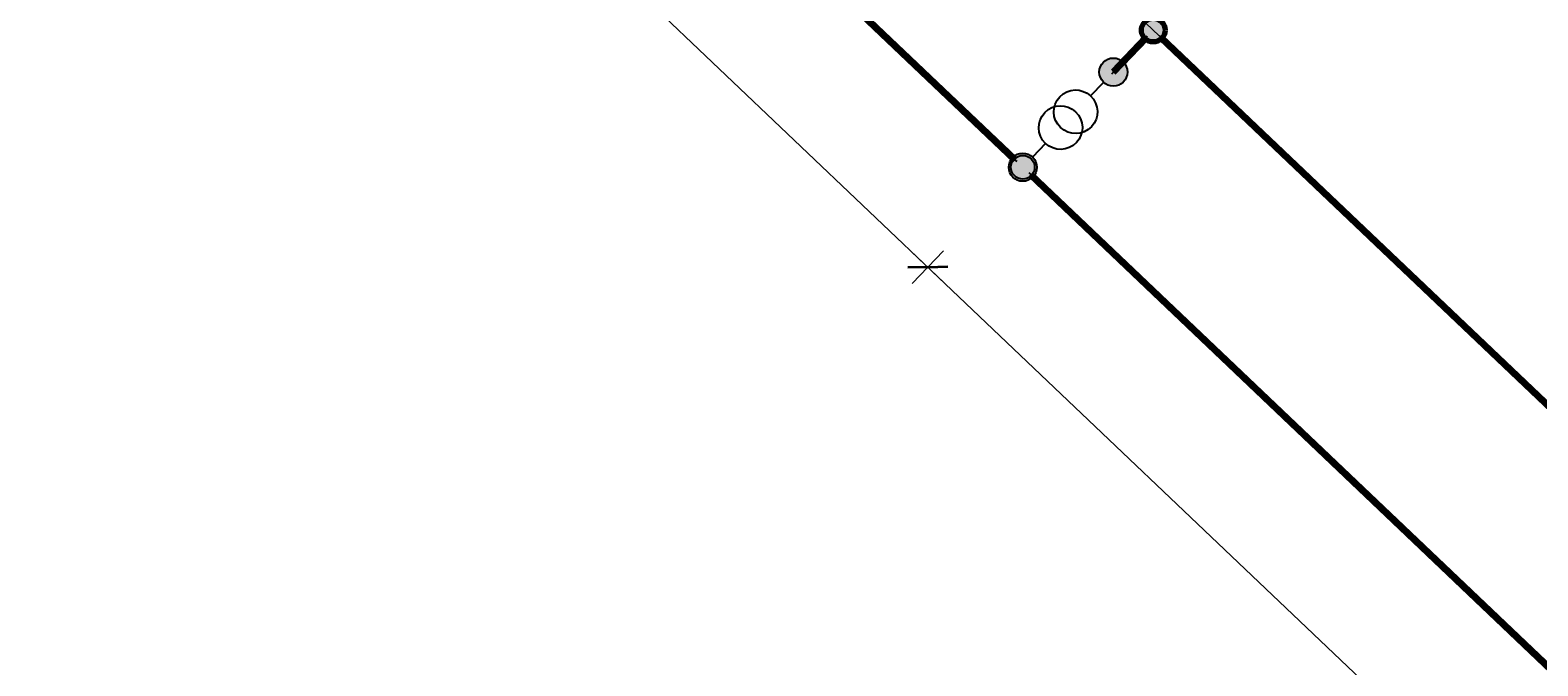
# Model space of a CAD drawing. Header units: metres. Extents: x 32343130.2 to 32343186.6, y 5699222 to 5699276.9.
# Tile 5 of 43: x 32343135.1 to 32343143.1, y 5699245.5 to 5699248.9. Entities that reach past the tile are written whole.
import ezdxf

# ---------------------------------------------------------------- set-up
doc = ezdxf.new("R2010")
doc.units = ezdxf.units.M
doc.linetypes.add('Mitte 1', pattern=[0.03, 0.012, -0.006, 0.006, -0.006])
for name, color, linetype, lineweight in [('A-ANNO-DIMS', 7, 'Continuous', 9), ('A-ANNO-DIMS-50', 7, 'Continuous', 9), ('E-POWR-CNTR', 7, 'Mitte 1', 25)]:
    doc.layers.add(name, color=color, linetype=linetype, lineweight=lineweight)
for name, color, linetype, lineweight, true_color in [('A-DETL-1', 254, 'Continuous', 18, 0xbebebe), ('E-POWR-CNDT-1', 7, 'Continuous', 70, 0x008040), ('E-POWR-CNDT-2', 7, 'Continuous', 70, 0x804000), ('E-POWR-CNDT-3', 5, 'Continuous', 35, 0x0000ff), ('E-POWR-CNTR-1', 7, 'Mitte 1', 70, 0x008040), ('E-POWR-CNTR-2', 7, 'Mitte 1', 70, 0x804000), ('G-IMPT-1', 7, 'Continuous', 70, 0x008040), ('G-IMPT-2', 5, 'Continuous', 35, 0x0000ff), ('G-IMPT-3', 5, 'Continuous', 25, 0x0000ff)]:
    doc.layers.add(name, color=color, linetype=linetype, lineweight=lineweight, true_color=true_color)
doc.styles.add('Arial_1', font='arial.ttf', dxfattribs={"height": 0.15})
doc.dimstyles.new('Blitzschutz', dxfattribs={"dimscale": 0.3048, "dimtxt": 0.153039, "dimasz": 0.492126, "dimexe": 0.393701, "dimexo": 0.0625, "dimgap": 0.287073, "dimtad": 1, "dimlfac": 100, "dimrnd": 0.01, "dimdsep": 46, "dimtxsty": 'Arial_1', "dimblk1": 'OBLIQUE', "dimblk2": 'OBLIQUE', "dimsah": 1, "dimcen": 0.09, "dimdle": 0.393701, "dimadec": 0, "dimazin": 0, "dimtfac": 1, "dimtdec": 4, "dimtix": 1, "dimtmove": 0, "dimatfit": 3, "dimfxl": 0.393701, "dimfxlon": 1, "dimtvp": 1, "dimtfill": 1, "dimtolj": 1, "dimtzin": 0, "dimarcsym": 2})

# ---------------------------------------------------------------- blocks, each defined once
blk = doc.blocks.new('Leerrohr-Verteilerkasten - T-Stück - PVC1 - Anschlusspunkt-7532436-TGA_190_LP5_GR_FU-TGA-01_G_')
at = {"layer": 'G-IMPT-2'}
for points in [[(0, 0.0743), (-0.0192, 0.0718), (-0.0371, 0.0643), (-0.0525, 0.0525), (-0.0643, 0.0371), (-0.0718, 0.0192), (-0.0743, 0), (-0.0718, -0.0192), (-0.0643, -0.0371), (-0.0525, -0.0525), (-0.0371, -0.0643), (-0.0192, -0.0718), (0, -0.0743), (0.0192, -0.0718), (0.0371, -0.0643), (0.0525, -0.0525), (0.0643, -0.0371), (0.0718, -0.0192), (0.0743, 0), (0.0718, 0.0192), (0.0643, 0.0371), (0.0525, 0.0525), (0.0371, 0.0643), (0.0192, 0.0718)], [(0, 0.0625), (-0.0162, 0.0604), (-0.0313, 0.0541), (-0.0442, 0.0442), (-0.0541, 0.0313), (-0.0604, 0.0162), (-0.0625, 0), (-0.0604, -0.0162), (-0.0541, -0.0313), (-0.0442, -0.0442), (-0.0313, -0.0541), (-0.0162, -0.0604), (0, -0.0625), (0.0162, -0.0604), (0.0313, -0.0541), (0.0442, -0.0442), (0.0541, -0.0313), (0.0604, -0.0162), (0.0625, 0), (0.0604, 0.0162), (0.0541, 0.0313), (0.0442, 0.0442), (0.0313, 0.0541), (0.0162, 0.0604)], [(0, -0.62), (-0.0192, -0.6225), (-0.0371, -0.63), (-0.0525, -0.6418), (-0.0643, -0.6572), (-0.0718, -0.6751), (-0.0743, -0.6943), (-0.0718, -0.7135), (-0.0643, -0.7315), (-0.0525, -0.7468), (-0.0371, -0.7587), (-0.0192, -0.7661), (0, -0.7686), (0.0192, -0.7661), (0.0371, -0.7587), (0.0525, -0.7468), (0.0643, -0.7315), (0.0718, -0.7135), (0.0743, -0.6943), (0.0718, -0.6751), (0.0643, -0.6572), (0.0525, -0.6418), (0.0371, -0.63), (0.0192, -0.6225)]]:
    blk.add_hatch(color=256, dxfattribs=at).paths.add_polyline_path(points)
at = {"layer": 'G-IMPT-3'}
for p, q in [((0, -0.1743), (0, -0.0743)), ((0, -0.52), (0, -0.62))]:
    blk.add_line(p, q, dxfattribs=at)
for centre, radius in [((0, 0), 0.0743), ((0, 0), 0.0625), ((0, -0.6943), 0.0743)]:
    blk.add_circle(centre, radius, dxfattribs=at)
for centre in [(0, -0.2895), (0, -0.4048)]:
    blk.add_ellipse(centre, major_axis=(0.1152, 0), ratio=1, dxfattribs=at)
blk = doc.blocks.new('Leerrohr-Verteilerkasten - Kreuzstück - PVC1 - Fundamenterder-V2-TGA_190_LP5_GR_FU-TGA-01_G_')
at = {"layer": 'G-IMPT-1'}
blk.add_hatch(color=256, dxfattribs=at).paths.add_polyline_path([(0.0625, 0), (0.0604, 0.0162), (0.0541, 0.0313), (0.0442, 0.0442), (0.0313, 0.0541), (0.0162, 0.0604), (0, 0.0625), (-0.0162, 0.0604), (-0.0313, 0.0541), (-0.0442, 0.0442), (-0.0541, 0.0313), (-0.0604, 0.0162), (-0.0625, 0), (-0.0604, -0.0162), (-0.0541, -0.0313), (-0.0442, -0.0442), (-0.0313, -0.0541), (-0.0162, -0.0604), (0, -0.0625), (0.0162, -0.0604), (0.0313, -0.0541), (0.0442, -0.0442), (0.0541, -0.0313), (0.0604, -0.0162)])
blk.add_circle((0, 0), 0.0625, dxfattribs=at)
blk = doc.blocks.new('DIMBLOCK5-TGA_190_LP5_GR_FU-TGA-01_G_')
at = {"layer": 'A-ANNO-DIMS-50', "transparency": 16777216}
for p, q in [((32343145.7499, 5699242.008), (32343139.78, 5699247.6876)), ((32343139.8669, 5699247.6049), (32343139.9496, 5699247.6919)), ((32343139.8669, 5699247.6049), (32343139.7842, 5699247.518)), ((32343145.6629, 5699242.0907), (32343145.7456, 5699242.1777)), ((32343145.6629, 5699242.0907), (32343145.5802, 5699242.0038))]:
    blk.add_line(p, q, dxfattribs=at)
at = {"layer": 'A-ANNO-DIMS-50', "lineweight": 35, "transparency": 16777216}
for p, q in [((32343139.8669, 5699247.6049), (32343139.7609, 5699247.6023)), ((32343139.8669, 5699247.6049), (32343139.973, 5699247.6076)), ((32343145.6629, 5699242.0907), (32343145.5569, 5699242.0881)), ((32343145.6629, 5699242.0907), (32343145.769, 5699242.0934))]:
    blk.add_line(p, q, dxfattribs=at)
at = {"layer": 'A-ANNO-DIMS-50', "color": 0, "transparency": 16777216, "insert": (32343142.7113, 5699245.2884), "char_height": 0.15, "width": 0.822172, "attachment_point": 1, "rotation": 316.42726, "line_spacing_factor": 0.941778, "style": 'Arial_1', "bg_fill": 3, "box_fill_scale": 1.25, "bg_fill_color": 256, "bg_fill_true_color": 13158600, "bg_fill_transparency": 0}
blk.add_mtext('800 cm', dxfattribs=at)
blk = doc.blocks.new('_Oblique')
at = {"color": 0, "linetype": 'ByBlock', "lineweight": -2}
blk.add_line((-0.5, -0.5), (0.5, 0.5), dxfattribs=at)
blk = doc.blocks.new('DIMBLOCK6-TGA_190_LP5_GR_FU-TGA-01_G_')
at = {"layer": 'A-ANNO-DIMS-50', "transparency": 16777216}
for p, q in [((32343139.9539, 5699247.5222), (32343133.984, 5699253.2018)), ((32343134.0709, 5699253.1191), (32343134.1536, 5699253.2061)), ((32343134.0709, 5699253.1191), (32343133.9882, 5699253.0322)), ((32343139.8669, 5699247.6049), (32343139.9496, 5699247.6919)), ((32343139.8669, 5699247.6049), (32343139.7842, 5699247.518))]:
    blk.add_line(p, q, dxfattribs=at)
at = {"layer": 'A-ANNO-DIMS-50', "lineweight": 35, "transparency": 16777216}
for p, q in [((32343134.0709, 5699253.1191), (32343133.9649, 5699253.1165)), ((32343134.0709, 5699253.1191), (32343134.177, 5699253.1218)), ((32343139.8669, 5699247.6049), (32343139.7609, 5699247.6023)), ((32343139.8669, 5699247.6049), (32343139.973, 5699247.6076))]:
    blk.add_line(p, q, dxfattribs=at)
at = {"layer": 'A-ANNO-DIMS-50', "color": 0, "transparency": 16777216, "insert": (32343136.9153, 5699250.8026), "char_height": 0.15, "width": 0.822172, "attachment_point": 1, "rotation": 316.42726, "line_spacing_factor": 0.941778, "style": 'Arial_1', "bg_fill": 3, "box_fill_scale": 1.25, "bg_fill_color": 256, "bg_fill_true_color": 13158600, "bg_fill_transparency": 0}
blk.add_mtext('800 cm', dxfattribs=at)

msp = doc.modelspace()

# ---------------------------------------------------------------- linework, layer by layer
at = {"layer": 'A-DETL-1'}
msp.add_line((32343132.36436, 5699257.12854), (32343167.14036, 5699224.04334), dxfattribs=at)
at = {"layer": 'E-POWR-CNDT-1'}
for p, q in [((32343141.01616, 5699248.81868), (32343140.84474, 5699248.6385)), ((32343140.85054, 5699248.63299), (32343141.02195, 5699248.81316)), ((32343141.02195, 5699248.81316), (32343141.01616, 5699248.81868)), ((32343141.1024, 5699248.82083), (32343141.09688, 5699248.81503)), ((32343141.09688, 5699248.81503), (32343146.81029, 5699243.37941)), ((32343141.1024, 5699248.82083), (32343141.09964, 5699248.81793)), ((32343146.8158, 5699243.3852), (32343141.1024, 5699248.82083)), ((32343140.84474, 5699248.6385), (32343140.85054, 5699248.63299)), ((32343140.84474, 5699248.6385), (32343140.84764, 5699248.63575))]:
    msp.add_line(p, q, dxfattribs=at)
at = {"layer": 'E-POWR-CNDT-2'}
for p, q in [((32343131.71361, 5699256.36183), (32343140.32502, 5699248.16911)), ((32343140.33053, 5699248.1749), (32343131.71912, 5699256.36763)), ((32343140.32502, 5699248.16911), (32343140.33053, 5699248.1749)), ((32343140.41312, 5699248.09633), (32343140.40761, 5699248.09053)), ((32343140.40761, 5699248.09053), (32343149.01901, 5699239.89781)), ((32343149.02453, 5699239.9036), (32343140.41312, 5699248.09633))]:
    msp.add_line(p, q, dxfattribs=at)
at = {"layer": 'E-POWR-CNTR'}
for p, q in [((32343140.32777, 5699248.17201), (32343131.71637, 5699256.36473)), ((32343141.01906, 5699248.81592), (32343140.84764, 5699248.63575)), ((32343146.81305, 5699243.38231), (32343141.09964, 5699248.81793)), ((32343149.02177, 5699239.90071), (32343140.41037, 5699248.09343))]:
    msp.add_line(p, q, dxfattribs=at)
at = {"layer": 'E-POWR-CNTR-1'}
for p, q in [((32343141.01906, 5699248.81592), (32343140.84764, 5699248.63575)), ((32343146.81305, 5699243.38231), (32343141.09964, 5699248.81793))]:
    msp.add_line(p, q, dxfattribs=at)
at = {"layer": 'E-POWR-CNTR-2'}
for p, q in [((32343140.32777, 5699248.17201), (32343131.71637, 5699256.36473)), ((32343149.02177, 5699239.90071), (32343140.41037, 5699248.09343))]:
    msp.add_line(p, q, dxfattribs=at)

# ---------------------------------------------------------------- block references
at = {"layer": 'E-POWR-CNDT-1', "rotation": 226.4272566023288}
msp.add_blockref('Leerrohr-Verteilerkasten - Kreuzstück - PVC1 - Fundamenterder-V2-TGA_190_LP5_GR_FU-TGA-01_G_', (32343141.05834, 5699248.85722), dxfattribs=at)
at = {"layer": 'E-POWR-CNDT-3', "rotation": 136.4272566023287}
msp.add_blockref('Leerrohr-Verteilerkasten - T-Stück - PVC1 - Anschlusspunkt-7532436-TGA_190_LP5_GR_FU-TGA-01_G_', (32343140.36907, 5699248.13272), dxfattribs=at)

# ---------------------------------------------------------------- next in the draw order: dimensions: what is measured, and where the dimension line sits
at = {"layer": 'A-ANNO-DIMS'}
dim = msp.add_linear_dim(base=(32343139.86693, 5699247.60492), p1=(32343145.74564, 5699242.17766), p2=(32343139.94964, 5699247.69186), angle=316.427257, dimstyle='Blitzschutz', override={"dimpost": '<> cm', "dimfxl": 8}, dxfattribs=at)
dim.commit()
dim.dimension.update_dxf_attribs({"geometry": 'DIMBLOCK5-TGA_190_LP5_GR_FU-TGA-01_G_', "text_midpoint": (32343142.87803, 5699244.9667)})

# ---------------------------------------------------------------- next in the draw order: dimensions: what is measured, and where the dimension line sits
dim = msp.add_linear_dim(base=(32343134.07093, 5699253.11912), p1=(32343139.94964, 5699247.69186), p2=(32343134.15364, 5699253.20606), angle=316.427257, dimstyle='Blitzschutz', override={"dimpost": '<> cm', "dimfxl": 8}, dxfattribs=at)
dim.commit()
dim.dimension.update_dxf_attribs({"geometry": 'DIMBLOCK6-TGA_190_LP5_GR_FU-TGA-01_G_', "text_midpoint": (32343137.08203, 5699250.4809)})

doc.saveas('drawing.dxf')
